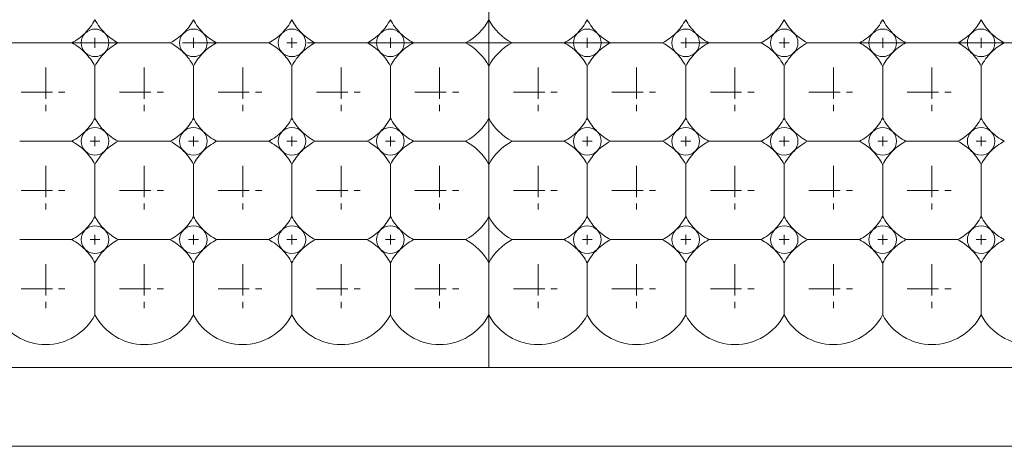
# Model space of a CAD drawing. Header units: millimetres. Extents: x -201 to 202, y 143 to 428.
# Tile 6 of 24: x -48 to -23, y 275 to 286. Entities that reach past the tile are written whole.
import ezdxf

# ---------------------------------------------------------------- set-up
doc = ezdxf.new("R2010")
doc.units = ezdxf.units.MM
doc.header["$LTSCALE"] = 0.25
doc.linetypes.add('CENTER', pattern=[50.8, 31.75, -6.35, 6.35, -6.35])
for name, color, linetype, lineweight in [('BASE', 7, 'Continuous', 20), ('CENTER', 1, 'CENTER', 9), ('LED LENS', 7, 'Continuous', 20)]:
    doc.layers.add(name, color=color, linetype=linetype, lineweight=lineweight)

msp = doc.modelspace()

# ---------------------------------------------------------------- linework, layer by layer
at = {"layer": 'BASE'}
for p, q in [((-60.7039, 276.9377), (39.2961, 276.9377)), ((39.2961, 274.9377), (-60.7039, 274.9377))]:
    msp.add_line(p, q, dxfattribs=at)
at = {"layer": 'CENTER'}
for p, q in [((-45.7039, 285.3127), (-45.7039, 285.0627)), ((-43.2039, 285.3127), (-43.2039, 285.0627)), ((-40.7039, 285.3127), (-40.7039, 285.0627)), ((-38.2039, 285.3127), (-38.2039, 285.0627)), ((-33.2039, 285.3127), (-33.2039, 285.0627)), ((-30.7039, 285.3127), (-30.7039, 285.0627)), ((-28.2039, 285.3127), (-28.2039, 285.0627)), ((-25.7039, 285.3127), (-25.7039, 285.0627)), ((-23.2039, 285.3127), (-23.2039, 285.0627)), ((-65.7039, 285.1877), (44.2961, 285.1877)), ((-45.8289, 285.1877), (-45.5789, 285.1877)), ((-43.3289, 285.1877), (-43.0789, 285.1877)), ((-40.8289, 285.1877), (-40.5789, 285.1877)), ((-38.3289, 285.1877), (-38.0789, 285.1877)), ((-33.3289, 285.1877), (-33.0789, 285.1877)), ((-30.8289, 285.1877), (-30.5789, 285.1877)), ((-28.3289, 285.1877), (-28.0789, 285.1877)), ((-25.8289, 285.1877), (-25.5789, 285.1877)), ((-23.3289, 285.1877), (-23.0789, 285.1877)), ((-45.7039, 282.8127), (-45.7039, 282.5627)), ((-43.2039, 282.8127), (-43.2039, 282.5627)), ((-40.7039, 282.8127), (-40.7039, 282.5627)), ((-38.2039, 282.8127), (-38.2039, 282.5627)), ((-33.2039, 282.8127), (-33.2039, 282.5627)), ((-30.7039, 282.8127), (-30.7039, 282.5627)), ((-28.2039, 282.8127), (-28.2039, 282.5627)), ((-25.7039, 282.8127), (-25.7039, 282.5627)), ((-23.2039, 282.8127), (-23.2039, 282.5627)), ((-45.8289, 282.6877), (-45.5789, 282.6877)), ((-43.3289, 282.6877), (-43.0789, 282.6877)), ((-40.8289, 282.6877), (-40.5789, 282.6877)), ((-38.3289, 282.6877), (-38.0789, 282.6877)), ((-33.3289, 282.6877), (-33.0789, 282.6877)), ((-30.8289, 282.6877), (-30.5789, 282.6877)), ((-28.3289, 282.6877), (-28.0789, 282.6877)), ((-25.8289, 282.6877), (-25.5789, 282.6877)), ((-23.3289, 282.6877), (-23.0789, 282.6877)), ((-45.7039, 280.3127), (-45.7039, 280.0627)), ((-43.2039, 280.3127), (-43.2039, 280.0627)), ((-40.7039, 280.3127), (-40.7039, 280.0627)), ((-38.2039, 280.3127), (-38.2039, 280.0627)), ((-33.2039, 280.3127), (-33.2039, 280.0627)), ((-30.7039, 280.3127), (-30.7039, 280.0627)), ((-28.2039, 280.3127), (-28.2039, 280.0627)), ((-25.7039, 280.3127), (-25.7039, 280.0627)), ((-23.2039, 280.3127), (-23.2039, 280.0627)), ((-45.8289, 280.1877), (-45.5789, 280.1877)), ((-43.3289, 280.1877), (-43.0789, 280.1877)), ((-40.8289, 280.1877), (-40.5789, 280.1877)), ((-38.3289, 280.1877), (-38.0789, 280.1877)), ((-33.3289, 280.1877), (-33.0789, 280.1877)), ((-30.8289, 280.1877), (-30.5789, 280.1877)), ((-28.3289, 280.1877), (-28.0789, 280.1877)), ((-25.8289, 280.1877), (-25.5789, 280.1877)), ((-23.3289, 280.1877), (-23.0789, 280.1877))]:
    msp.add_line(p, q, dxfattribs=at)
at = {"layer": 'CENTER', "ltscale": 0.1}
for p, q in [((-46.9539, 284.5627), (-46.9539, 283.3127)), ((-44.4539, 284.5627), (-44.4539, 283.3127)), ((-41.9539, 284.5627), (-41.9539, 283.3127)), ((-39.4539, 284.5627), (-39.4539, 283.3127)), ((-36.9539, 284.5627), (-36.9539, 283.3127)), ((-34.4539, 284.5627), (-34.4539, 283.3127)), ((-31.9539, 284.5627), (-31.9539, 283.3127)), ((-29.4539, 284.5627), (-29.4539, 283.3127)), ((-26.9539, 284.5627), (-26.9539, 283.3127)), ((-24.4539, 284.5627), (-24.4539, 283.3127)), ((-47.5789, 283.9377), (-46.3289, 283.9377)), ((-45.0789, 283.9377), (-43.8289, 283.9377)), ((-42.5789, 283.9377), (-41.3289, 283.9377)), ((-40.0789, 283.9377), (-38.8289, 283.9377)), ((-37.5789, 283.9377), (-36.3289, 283.9377)), ((-35.0789, 283.9377), (-33.8289, 283.9377)), ((-32.5789, 283.9377), (-31.3289, 283.9377)), ((-30.0789, 283.9377), (-28.8289, 283.9377)), ((-27.5789, 283.9377), (-26.3289, 283.9377)), ((-25.0789, 283.9377), (-23.8289, 283.9377)), ((-46.9539, 282.0627), (-46.9539, 280.8127)), ((-44.4539, 282.0627), (-44.4539, 280.8127)), ((-41.9539, 282.0627), (-41.9539, 280.8127)), ((-39.4539, 282.0627), (-39.4539, 280.8127)), ((-36.9539, 282.0627), (-36.9539, 280.8127)), ((-34.4539, 282.0627), (-34.4539, 280.8127)), ((-31.9539, 282.0627), (-31.9539, 280.8127)), ((-29.4539, 282.0627), (-29.4539, 280.8127)), ((-26.9539, 282.0627), (-26.9539, 280.8127)), ((-24.4539, 282.0627), (-24.4539, 280.8127)), ((-47.5789, 281.4377), (-46.3289, 281.4377)), ((-45.0789, 281.4377), (-43.8289, 281.4377)), ((-42.5789, 281.4377), (-41.3289, 281.4377)), ((-40.0789, 281.4377), (-38.8289, 281.4377)), ((-37.5789, 281.4377), (-36.3289, 281.4377)), ((-35.0789, 281.4377), (-33.8289, 281.4377)), ((-32.5789, 281.4377), (-31.3289, 281.4377)), ((-30.0789, 281.4377), (-28.8289, 281.4377)), ((-27.5789, 281.4377), (-26.3289, 281.4377)), ((-25.0789, 281.4377), (-23.8289, 281.4377)), ((-46.9539, 279.5627), (-46.9539, 278.3127)), ((-44.4539, 279.5627), (-44.4539, 278.3127)), ((-41.9539, 279.5627), (-41.9539, 278.3127)), ((-39.4539, 279.5627), (-39.4539, 278.3127)), ((-36.9539, 279.5627), (-36.9539, 278.3127)), ((-34.4539, 279.5627), (-34.4539, 278.3127)), ((-31.9539, 279.5627), (-31.9539, 278.3127)), ((-29.4539, 279.5627), (-29.4539, 278.3127)), ((-26.9539, 279.5627), (-26.9539, 278.3127)), ((-24.4539, 279.5627), (-24.4539, 278.3127)), ((-47.5789, 278.9377), (-46.3289, 278.9377)), ((-45.0789, 278.9377), (-43.8289, 278.9377)), ((-42.5789, 278.9377), (-41.3289, 278.9377)), ((-40.0789, 278.9377), (-38.8289, 278.9377)), ((-37.5789, 278.9377), (-36.3289, 278.9377)), ((-35.0789, 278.9377), (-33.8289, 278.9377)), ((-32.5789, 278.9377), (-31.3289, 278.9377)), ((-30.0789, 278.9377), (-28.8289, 278.9377)), ((-27.5789, 278.9377), (-26.3289, 278.9377)), ((-25.0789, 278.9377), (-23.8289, 278.9377))]:
    msp.add_line(p, q, dxfattribs=at)
at = {"layer": 'LED LENS'}
for p, q in [((-35.7039, 293.4377), (-35.7039, 276.9377)), ((-47.6154, 285.1877), (-46.2925, 285.1877)), ((-45.1154, 285.1877), (-43.7925, 285.1877)), ((-42.6154, 285.1877), (-41.2925, 285.1877)), ((-40.1154, 285.1877), (-38.7925, 285.1877)), ((-37.6154, 285.1877), (-36.2925, 285.1877)), ((-35.1154, 285.1877), (-33.7925, 285.1877)), ((-32.6154, 285.1877), (-31.2925, 285.1877)), ((-30.1154, 285.1877), (-28.7925, 285.1877)), ((-27.6154, 285.1877), (-26.2925, 285.1877)), ((-25.1154, 285.1877), (-23.7925, 285.1877)), ((-45.7039, 284.5992), (-45.7039, 283.9377)), ((-43.2039, 284.5992), (-43.2039, 283.9377)), ((-40.7039, 284.5992), (-40.7039, 283.9377)), ((-38.2039, 284.5992), (-38.2039, 283.9377)), ((-33.2039, 284.5992), (-33.2039, 283.9377)), ((-30.7039, 284.5992), (-30.7039, 283.9377)), ((-28.2039, 284.5992), (-28.2039, 283.9377)), ((-25.7039, 284.5992), (-25.7039, 283.9377)), ((-23.2039, 284.5992), (-23.2039, 283.9377)), ((-45.7039, 283.9377), (-45.7039, 283.2763)), ((-43.2039, 283.9377), (-43.2039, 283.2763)), ((-40.7039, 283.9377), (-40.7039, 283.2763)), ((-38.2039, 283.9377), (-38.2039, 283.2763)), ((-33.2039, 283.9377), (-33.2039, 283.2763)), ((-30.7039, 283.9377), (-30.7039, 283.2763)), ((-28.2039, 283.9377), (-28.2039, 283.2763)), ((-25.7039, 283.9377), (-25.7039, 283.2763)), ((-23.2039, 283.9377), (-23.2039, 283.2763)), ((-47.6154, 282.6877), (-46.2925, 282.6877)), ((-45.1154, 282.6877), (-43.7925, 282.6877)), ((-42.6154, 282.6877), (-41.2925, 282.6877)), ((-40.1154, 282.6877), (-38.7925, 282.6877)), ((-37.6154, 282.6877), (-36.2925, 282.6877)), ((-35.1154, 282.6877), (-33.7925, 282.6877)), ((-32.6154, 282.6877), (-31.2925, 282.6877)), ((-30.1154, 282.6877), (-28.7925, 282.6877)), ((-27.6154, 282.6877), (-26.2925, 282.6877)), ((-25.1154, 282.6877), (-23.7925, 282.6877)), ((-45.7039, 282.0992), (-45.7039, 281.4377)), ((-43.2039, 282.0992), (-43.2039, 281.4377)), ((-40.7039, 282.0992), (-40.7039, 281.4377)), ((-38.2039, 281.4377), (-38.2039, 282.0992)), ((-33.2039, 282.0992), (-33.2039, 281.4377)), ((-30.7039, 282.0992), (-30.7039, 281.4377)), ((-28.2039, 282.0992), (-28.2039, 281.4377)), ((-25.7039, 282.0992), (-25.7039, 281.4377)), ((-23.2039, 282.0992), (-23.2039, 281.4377)), ((-45.7039, 281.4377), (-45.7039, 280.7763)), ((-43.2039, 281.4377), (-43.2039, 280.7763)), ((-40.7039, 281.4377), (-40.7039, 280.7763)), ((-38.2039, 280.7763), (-38.2039, 281.4377)), ((-33.2039, 281.4377), (-33.2039, 280.7763)), ((-30.7039, 281.4377), (-30.7039, 280.7763)), ((-28.2039, 281.4377), (-28.2039, 280.7763)), ((-25.7039, 281.4377), (-25.7039, 280.7763)), ((-23.2039, 281.4377), (-23.2039, 280.7763)), ((-47.6154, 280.1877), (-46.2925, 280.1877)), ((-45.1154, 280.1877), (-43.7925, 280.1877)), ((-42.6154, 280.1877), (-41.2925, 280.1877)), ((-40.1154, 280.1877), (-38.7925, 280.1877)), ((-37.6154, 280.1877), (-36.2925, 280.1877)), ((-35.1154, 280.1877), (-33.7925, 280.1877)), ((-32.6154, 280.1877), (-31.2925, 280.1877)), ((-30.1154, 280.1877), (-28.7925, 280.1877)), ((-27.6154, 280.1877), (-26.2925, 280.1877)), ((-25.1154, 280.1877), (-23.7925, 280.1877)), ((-45.7039, 279.5992), (-45.7039, 278.9377)), ((-43.2039, 279.5992), (-43.2039, 278.9377)), ((-40.7039, 278.9377), (-40.7039, 279.5992)), ((-38.2039, 278.9377), (-38.2039, 279.5992)), ((-33.2039, 279.5992), (-33.2039, 278.9377)), ((-30.7039, 279.5992), (-30.7039, 278.9377)), ((-28.2039, 279.5992), (-28.2039, 278.9377)), ((-25.7039, 279.5992), (-25.7039, 278.9377)), ((-23.2039, 279.5992), (-23.2039, 278.9377)), ((-45.7039, 278.9377), (-45.7039, 278.2763)), ((-43.2039, 278.9377), (-43.2039, 278.2763)), ((-40.7039, 278.2763), (-40.7039, 278.9377)), ((-38.2039, 278.2763), (-38.2039, 278.9377)), ((-33.2039, 278.9377), (-33.2039, 278.2763)), ((-30.7039, 278.9377), (-30.7039, 278.2763)), ((-28.2039, 278.9377), (-28.2039, 278.2763)), ((-25.7039, 278.9377), (-25.7039, 278.2763)), ((-23.2039, 278.9377), (-23.2039, 278.2763))]:
    msp.add_line(p, q, dxfattribs=at)
for centre, radius, start, end in [((-46.9539, 286.4377), 1.4142, 315, 332.11443), ((-44.4539, 286.4377), 1.4142, 207.88557, 225), ((-44.4539, 286.4377), 1.4142, 315, 332.11443), ((-41.9539, 286.4377), 1.4142, 207.88557, 225), ((-41.9539, 286.4377), 1.4142, 315, 332.11443), ((-39.4539, 286.4377), 1.4142, 207.88557, 225), ((-39.4539, 286.4377), 1.4142, 315, 332.11443), ((-36.9539, 286.4377), 1.4142, 207.88557, 225), ((-36.9539, 286.4377), 1.4142, 297.88557, 332.11443), ((-34.4539, 286.4377), 1.4142, 207.88557, 242.11443), ((-34.4539, 286.4377), 1.4142, 315, 332.11443), ((-31.9539, 286.4377), 1.4142, 207.88557, 225), ((-31.9539, 286.4377), 1.4142, 315, 332.11443), ((-29.4539, 286.4377), 1.4142, 207.88557, 225), ((-29.4539, 286.4377), 1.4142, 315, 332.11443), ((-26.9539, 286.4377), 1.4142, 207.88557, 225), ((-26.9539, 286.4377), 1.4142, 315, 332.11443), ((-24.4539, 286.4377), 1.4142, 207.88557, 225), ((-24.4539, 286.4377), 1.4142, 315, 332.11443), ((-21.9539, 286.4377), 1.4142, 207.88557, 225), ((-45.7039, 285.1877), 0.35, 45, 135), ((-43.2039, 285.1877), 0.35, 45, 135), ((-40.7039, 285.1877), 0.35, 45, 135), ((-38.2039, 285.1877), 0.35, 45, 135), ((-33.2039, 285.1877), 0.35, 45, 135), ((-30.7039, 285.1877), 0.35, 45, 135), ((-28.2039, 285.1877), 0.35, 45, 135), ((-25.7039, 285.1877), 0.35, 45, 135), ((-23.2039, 285.1877), 0.35, 45, 135), ((-46.9539, 286.4377), 1.4142, 297.88557, 315), ((-45.7039, 285.1877), 0.35, 135, 225), ((-45.7039, 285.1877), 0.35, 0, 45), ((-44.4539, 286.4377), 1.4142, 225, 242.11443), ((-44.4539, 286.4377), 1.4142, 297.88557, 315), ((-43.2039, 285.1877), 0.35, 135, 225), ((-43.2039, 285.1877), 0.35, 0, 45), ((-41.9539, 286.4377), 1.4142, 225, 242.11443), ((-41.9539, 286.4377), 1.4142, 297.88557, 315), ((-40.7039, 285.1877), 0.35, 135, 225), ((-40.7039, 285.1877), 0.35, 0, 45), ((-39.4539, 286.4377), 1.4142, 225, 242.11443), ((-39.4539, 286.4377), 1.4142, 297.88557, 315), ((-38.2039, 285.1877), 0.35, 135, 225), ((-38.2039, 285.1877), 0.35, 0, 45), ((-36.9539, 286.4377), 1.4142, 225, 242.11443), ((-34.4539, 286.4377), 1.4142, 297.88557, 315), ((-33.2039, 285.1877), 0.35, 135, 225), ((-33.2039, 285.1877), 0.35, 0, 45), ((-31.9539, 286.4377), 1.4142, 225, 242.11443), ((-31.9539, 286.4377), 1.4142, 297.88557, 315), ((-30.7039, 285.1877), 0.35, 135, 225), ((-30.7039, 285.1877), 0.35, 0, 45), ((-29.4539, 286.4377), 1.4142, 225, 242.11443), ((-29.4539, 286.4377), 1.4142, 297.88557, 315), ((-28.2039, 285.1877), 0.35, 135, 225), ((-28.2039, 285.1877), 0.35, 0, 45), ((-26.9539, 286.4377), 1.4142, 225, 242.11443), ((-26.9539, 286.4377), 1.4142, 297.88557, 315), ((-25.7039, 285.1877), 0.35, 135, 225), ((-25.7039, 285.1877), 0.35, 0, 45), ((-24.4539, 286.4377), 1.4142, 225, 242.11443), ((-24.4539, 286.4377), 1.4142, 297.88557, 315), ((-23.2039, 285.1877), 0.35, 135, 225), ((-23.2039, 285.1877), 0.35, 0, 45), ((-21.9539, 286.4377), 1.4142, 225, 242.11443), ((-46.9539, 283.9377), 1.4142, 45, 62.11443), ((-45.7039, 285.1877), 0.35, 315, 0), ((-44.4539, 283.9377), 1.4142, 117.88557, 135), ((-44.4539, 283.9377), 1.4142, 45, 62.11443), ((-43.2039, 285.1877), 0.35, 315, 0), ((-41.9539, 283.9377), 1.4142, 117.88557, 135), ((-41.9539, 283.9377), 1.4142, 45, 62.11443), ((-40.7039, 285.1877), 0.35, 315, 0), ((-39.4539, 283.9377), 1.4142, 117.88557, 135), ((-39.4539, 283.9377), 1.4142, 45, 62.11443), ((-38.2039, 285.1877), 0.35, 315, 0), ((-36.9539, 283.9377), 1.4142, 117.88557, 135), ((-36.9539, 283.9377), 1.4142, 27.88557, 62.11443), ((-34.4539, 283.9377), 1.4142, 117.88557, 152.11443), ((-34.4539, 283.9377), 1.4142, 45, 62.11443), ((-33.2039, 285.1877), 0.35, 315, 0), ((-31.9539, 283.9377), 1.4142, 117.88557, 135), ((-31.9539, 283.9377), 1.4142, 45, 62.11443), ((-30.7039, 285.1877), 0.35, 315, 0), ((-29.4539, 283.9377), 1.4142, 117.88557, 135), ((-29.4539, 283.9377), 1.4142, 45, 62.11443), ((-28.2039, 285.1877), 0.35, 315, 0), ((-26.9539, 283.9377), 1.4142, 117.88557, 135), ((-26.9539, 283.9377), 1.4142, 45, 62.11443), ((-25.7039, 285.1877), 0.35, 315, 0), ((-24.4539, 283.9377), 1.4142, 117.88557, 135), ((-24.4539, 283.9377), 1.4142, 45, 62.11443), ((-23.2039, 285.1877), 0.35, 315, 0), ((-21.9539, 283.9377), 1.4142, 117.88557, 135), ((-46.9539, 283.9377), 1.4142, 27.88557, 45), ((-45.7039, 285.1877), 0.35, 225, 315), ((-44.4539, 283.9377), 1.4142, 135, 152.11443), ((-44.4539, 283.9377), 1.4142, 27.88557, 45), ((-43.2039, 285.1877), 0.35, 225, 315), ((-41.9539, 283.9377), 1.4142, 135, 152.11443), ((-41.9539, 283.9377), 1.4142, 27.88557, 45), ((-40.7039, 285.1877), 0.35, 225, 315), ((-39.4539, 283.9377), 1.4142, 135, 152.11443), ((-39.4539, 283.9377), 1.4142, 27.88557, 45), ((-38.2039, 285.1877), 0.35, 225, 315), ((-36.9539, 283.9377), 1.4142, 135, 152.11443), ((-34.4539, 283.9377), 1.4142, 27.88557, 45), ((-33.2039, 285.1877), 0.35, 225, 315), ((-31.9539, 283.9377), 1.4142, 135, 152.11443), ((-31.9539, 283.9377), 1.4142, 27.88557, 45), ((-30.7039, 285.1877), 0.35, 225, 315), ((-29.4539, 283.9377), 1.4142, 135, 152.11443), ((-29.4539, 283.9377), 1.4142, 27.88557, 45), ((-28.2039, 285.1877), 0.35, 225, 315), ((-26.9539, 283.9377), 1.4142, 135, 152.11443), ((-26.9539, 283.9377), 1.4142, 27.88557, 45), ((-25.7039, 285.1877), 0.35, 225, 315), ((-24.4539, 283.9377), 1.4142, 135, 152.11443), ((-24.4539, 283.9377), 1.4142, 27.88557, 45), ((-23.2039, 285.1877), 0.35, 225, 315), ((-21.9539, 283.9377), 1.4142, 135, 152.11443), ((-46.9539, 283.9377), 1.4142, 315, 332.11443), ((-44.4539, 283.9377), 1.4142, 207.88557, 225), ((-44.4539, 283.9377), 1.4142, 315, 332.11443), ((-41.9539, 283.9377), 1.4142, 207.88557, 225), ((-41.9539, 283.9377), 1.4142, 315, 332.11443), ((-39.4539, 283.9377), 1.4142, 207.88557, 225), ((-39.4539, 283.9377), 1.4142, 315, 332.11443), ((-36.9539, 283.9377), 1.4142, 207.88557, 225), ((-36.9539, 283.9377), 1.4142, 297.88557, 332.11443), ((-34.4539, 283.9377), 1.4142, 207.88557, 242.11443), ((-34.4539, 283.9377), 1.4142, 315, 332.11443), ((-31.9539, 283.9377), 1.4142, 207.88557, 225), ((-31.9539, 283.9377), 1.4142, 315, 332.11443), ((-29.4539, 283.9377), 1.4142, 207.88557, 225), ((-29.4539, 283.9377), 1.4142, 315, 332.11443), ((-26.9539, 283.9377), 1.4142, 207.88557, 225), ((-26.9539, 283.9377), 1.4142, 315, 332.11443), ((-24.4539, 283.9377), 1.4142, 207.88557, 225), ((-24.4539, 283.9377), 1.4142, 315, 332.11443), ((-21.9539, 283.9377), 1.4142, 207.88557, 225), ((-45.7039, 282.6877), 0.35, 45, 135), ((-43.2039, 282.6877), 0.35, 45, 135), ((-40.7039, 282.6877), 0.35, 45, 135), ((-38.2039, 282.6877), 0.35, 45, 135), ((-33.2039, 282.6877), 0.35, 45, 135), ((-30.7039, 282.6877), 0.35, 45, 135), ((-28.2039, 282.6877), 0.35, 45, 135), ((-25.7039, 282.6877), 0.35, 45, 135), ((-23.2039, 282.6877), 0.35, 45, 135), ((-46.9539, 283.9377), 1.4142, 297.88557, 315), ((-45.7039, 282.6877), 0.35, 135, 225), ((-45.7039, 282.6877), 0.35, 0, 45), ((-44.4539, 283.9377), 1.4142, 225, 242.11443), ((-44.4539, 283.9377), 1.4142, 297.88557, 315), ((-43.2039, 282.6877), 0.35, 135, 225), ((-43.2039, 282.6877), 0.35, 0, 45), ((-41.9539, 283.9377), 1.4142, 225, 242.11443), ((-41.9539, 283.9377), 1.4142, 297.88557, 315), ((-40.7039, 282.6877), 0.35, 135, 225), ((-40.7039, 282.6877), 0.35, 0, 45), ((-39.4539, 283.9377), 1.4142, 225, 242.11443), ((-39.4539, 283.9377), 1.4142, 297.88557, 315), ((-38.2039, 282.6877), 0.35, 135, 225), ((-38.2039, 282.6877), 0.35, 0, 45), ((-36.9539, 283.9377), 1.4142, 225, 242.11443), ((-34.4539, 283.9377), 1.4142, 297.88557, 315), ((-33.2039, 282.6877), 0.35, 135, 225), ((-33.2039, 282.6877), 0.35, 0, 45), ((-31.9539, 283.9377), 1.4142, 225, 242.11443), ((-31.9539, 283.9377), 1.4142, 297.88557, 315), ((-30.7039, 282.6877), 0.35, 135, 225), ((-30.7039, 282.6877), 0.35, 0, 45), ((-29.4539, 283.9377), 1.4142, 225, 242.11443), ((-29.4539, 283.9377), 1.4142, 297.88557, 315), ((-28.2039, 282.6877), 0.35, 135, 225), ((-28.2039, 282.6877), 0.35, 0, 45), ((-26.9539, 283.9377), 1.4142, 225, 242.11443), ((-26.9539, 283.9377), 1.4142, 297.88557, 315), ((-25.7039, 282.6877), 0.35, 135, 225), ((-25.7039, 282.6877), 0.35, 0, 45), ((-24.4539, 283.9377), 1.4142, 225, 242.11443), ((-24.4539, 283.9377), 1.4142, 297.88557, 315), ((-23.2039, 282.6877), 0.35, 135, 225), ((-23.2039, 282.6877), 0.35, 0, 45), ((-21.9539, 283.9377), 1.4142, 225, 242.11443), ((-46.9539, 281.4377), 1.4142, 45, 62.11443), ((-45.7039, 282.6877), 0.35, 315, 0), ((-44.4539, 281.4377), 1.4142, 117.88557, 135), ((-44.4539, 281.4377), 1.4142, 45, 62.11443), ((-43.2039, 282.6877), 0.35, 315, 0), ((-41.9539, 281.4377), 1.4142, 117.88557, 135), ((-41.9539, 281.4377), 1.4142, 45, 62.11443), ((-40.7039, 282.6877), 0.35, 315, 0), ((-39.4539, 281.4377), 1.4142, 117.88557, 135), ((-39.4539, 281.4377), 1.4142, 45, 62.11443), ((-38.2039, 282.6877), 0.35, 315, 0), ((-36.9539, 281.4377), 1.4142, 117.88557, 135), ((-36.9539, 281.4377), 1.4142, 27.88557, 62.11443), ((-34.4539, 281.4377), 1.4142, 117.88557, 152.11443), ((-34.4539, 281.4377), 1.4142, 45, 62.11443), ((-33.2039, 282.6877), 0.35, 315, 0), ((-31.9539, 281.4377), 1.4142, 117.88557, 135), ((-31.9539, 281.4377), 1.4142, 45, 62.11443), ((-30.7039, 282.6877), 0.35, 315, 0), ((-29.4539, 281.4377), 1.4142, 117.88557, 135), ((-29.4539, 281.4377), 1.4142, 45, 62.11443), ((-28.2039, 282.6877), 0.35, 315, 0), ((-26.9539, 281.4377), 1.4142, 117.88557, 135), ((-26.9539, 281.4377), 1.4142, 45, 62.11443), ((-25.7039, 282.6877), 0.35, 315, 0), ((-24.4539, 281.4377), 1.4142, 117.88557, 135), ((-24.4539, 281.4377), 1.4142, 45, 62.11443), ((-23.2039, 282.6877), 0.35, 315, 0), ((-21.9539, 281.4377), 1.4142, 117.88557, 135), ((-46.9539, 281.4377), 1.4142, 27.88557, 45), ((-45.7039, 282.6877), 0.35, 225, 315), ((-44.4539, 281.4377), 1.4142, 135, 152.11443), ((-44.4539, 281.4377), 1.4142, 27.88557, 45), ((-43.2039, 282.6877), 0.35, 225, 315), ((-41.9539, 281.4377), 1.4142, 135, 152.11443), ((-41.9539, 281.4377), 1.4142, 27.88557, 45), ((-40.7039, 282.6877), 0.35, 225, 315), ((-39.4539, 281.4377), 1.4142, 135, 152.11443), ((-39.4539, 281.4377), 1.4142, 27.88557, 45), ((-38.2039, 282.6877), 0.35, 225, 315), ((-36.9539, 281.4377), 1.4142, 135, 152.11443), ((-34.4539, 281.4377), 1.4142, 27.88557, 45), ((-33.2039, 282.6877), 0.35, 225, 315), ((-31.9539, 281.4377), 1.4142, 135, 152.11443), ((-31.9539, 281.4377), 1.4142, 27.88557, 45), ((-30.7039, 282.6877), 0.35, 225, 315), ((-29.4539, 281.4377), 1.4142, 135, 152.11443), ((-29.4539, 281.4377), 1.4142, 27.88557, 45), ((-28.2039, 282.6877), 0.35, 225, 315), ((-26.9539, 281.4377), 1.4142, 135, 152.11443), ((-26.9539, 281.4377), 1.4142, 27.88557, 45), ((-25.7039, 282.6877), 0.35, 225, 315), ((-24.4539, 281.4377), 1.4142, 135, 152.11443), ((-24.4539, 281.4377), 1.4142, 27.88557, 45), ((-23.2039, 282.6877), 0.35, 225, 315), ((-21.9539, 281.4377), 1.4142, 135, 152.11443), ((-46.9539, 281.4377), 1.4142, 315, 332.11443), ((-44.4539, 281.4377), 1.4142, 207.88557, 225), ((-44.4539, 281.4377), 1.4142, 315, 332.11443), ((-41.9539, 281.4377), 1.4142, 207.88557, 225), ((-41.9539, 281.4377), 1.4142, 315, 332.11443), ((-39.4539, 281.4377), 1.4142, 207.88557, 225), ((-39.4539, 281.4377), 1.4142, 315, 332.11443), ((-36.9539, 281.4377), 1.4142, 207.88557, 225), ((-36.9539, 281.4377), 1.4142, 297.88557, 332.11443), ((-34.4539, 281.4377), 1.4142, 207.88557, 242.11443), ((-34.4539, 281.4377), 1.4142, 315, 332.11443), ((-31.9539, 281.4377), 1.4142, 207.88557, 225), ((-31.9539, 281.4377), 1.4142, 315, 332.11443), ((-29.4539, 281.4377), 1.4142, 207.88557, 225), ((-29.4539, 281.4377), 1.4142, 315, 332.11443), ((-26.9539, 281.4377), 1.4142, 207.88557, 225), ((-26.9539, 281.4377), 1.4142, 315, 332.11443), ((-24.4539, 281.4377), 1.4142, 207.88557, 225), ((-24.4539, 281.4377), 1.4142, 315, 332.11443), ((-21.9539, 281.4377), 1.4142, 207.88557, 225), ((-45.7039, 280.1877), 0.35, 45, 135), ((-43.2039, 280.1877), 0.35, 45, 135), ((-40.7039, 280.1877), 0.35, 45, 135), ((-38.2039, 280.1877), 0.35, 45, 135), ((-33.2039, 280.1877), 0.35, 45, 135), ((-30.7039, 280.1877), 0.35, 45, 135), ((-28.2039, 280.1877), 0.35, 45, 135), ((-25.7039, 280.1877), 0.35, 45, 135), ((-23.2039, 280.1877), 0.35, 45, 135), ((-46.9539, 281.4377), 1.4142, 297.88557, 315), ((-45.7039, 280.1877), 0.35, 135, 225), ((-45.7039, 280.1877), 0.35, 0, 45), ((-44.4539, 281.4377), 1.4142, 225, 242.11443), ((-44.4539, 281.4377), 1.4142, 297.88557, 315), ((-43.2039, 280.1877), 0.35, 135, 225), ((-43.2039, 280.1877), 0.35, 0, 45), ((-41.9539, 281.4377), 1.4142, 225, 242.11443), ((-41.9539, 281.4377), 1.4142, 297.88557, 315), ((-40.7039, 280.1877), 0.35, 135, 225), ((-40.7039, 280.1877), 0.35, 0, 45), ((-39.4539, 281.4377), 1.4142, 225, 242.11443), ((-39.4539, 281.4377), 1.4142, 297.88557, 315), ((-38.2039, 280.1877), 0.35, 135, 225), ((-38.2039, 280.1877), 0.35, 0, 45), ((-36.9539, 281.4377), 1.4142, 225, 242.11443), ((-34.4539, 281.4377), 1.4142, 297.88557, 315), ((-33.2039, 280.1877), 0.35, 135, 225), ((-33.2039, 280.1877), 0.35, 0, 45), ((-31.9539, 281.4377), 1.4142, 225, 242.11443), ((-31.9539, 281.4377), 1.4142, 297.88557, 315), ((-30.7039, 280.1877), 0.35, 135, 225), ((-30.7039, 280.1877), 0.35, 0, 45), ((-29.4539, 281.4377), 1.4142, 225, 242.11443), ((-29.4539, 281.4377), 1.4142, 297.88557, 315), ((-28.2039, 280.1877), 0.35, 135, 225), ((-28.2039, 280.1877), 0.35, 0, 45), ((-26.9539, 281.4377), 1.4142, 225, 242.11443), ((-26.9539, 281.4377), 1.4142, 297.88557, 315), ((-25.7039, 280.1877), 0.35, 135, 225), ((-25.7039, 280.1877), 0.35, 0, 45), ((-24.4539, 281.4377), 1.4142, 225, 242.11443), ((-24.4539, 281.4377), 1.4142, 297.88557, 315), ((-23.2039, 280.1877), 0.35, 135, 225), ((-23.2039, 280.1877), 0.35, 0, 45), ((-21.9539, 281.4377), 1.4142, 225, 242.11443), ((-46.9539, 278.9377), 1.4142, 45, 62.11443), ((-45.7039, 280.1877), 0.35, 315, 0), ((-44.4539, 278.9377), 1.4142, 117.88557, 135), ((-44.4539, 278.9377), 1.4142, 45, 62.11443), ((-43.2039, 280.1877), 0.35, 315, 0), ((-41.9539, 278.9377), 1.4142, 117.88557, 135), ((-41.9539, 278.9377), 1.4142, 45, 62.11443), ((-40.7039, 280.1877), 0.35, 315, 0), ((-39.4539, 278.9377), 1.4142, 117.88557, 135), ((-39.4539, 278.9377), 1.4142, 45, 62.11443), ((-38.2039, 280.1877), 0.35, 315, 0), ((-36.9539, 278.9377), 1.4142, 117.88557, 135), ((-36.9539, 278.9377), 1.4142, 27.88557, 62.11443), ((-34.4539, 278.9377), 1.4142, 117.88557, 152.11443), ((-34.4539, 278.9377), 1.4142, 45, 62.11443), ((-33.2039, 280.1877), 0.35, 315, 0), ((-31.9539, 278.9377), 1.4142, 117.88557, 135), ((-31.9539, 278.9377), 1.4142, 45, 62.11443), ((-30.7039, 280.1877), 0.35, 315, 0), ((-29.4539, 278.9377), 1.4142, 117.88557, 135), ((-29.4539, 278.9377), 1.4142, 45, 62.11443), ((-28.2039, 280.1877), 0.35, 315, 0), ((-26.9539, 278.9377), 1.4142, 117.88557, 135), ((-26.9539, 278.9377), 1.4142, 45, 62.11443), ((-25.7039, 280.1877), 0.35, 315, 0), ((-24.4539, 278.9377), 1.4142, 117.88557, 135), ((-24.4539, 278.9377), 1.4142, 45, 62.11443), ((-23.2039, 280.1877), 0.35, 315, 0), ((-21.9539, 278.9377), 1.4142, 117.88557, 135), ((-46.9539, 278.9377), 1.4142, 27.88557, 45), ((-45.7039, 280.1877), 0.35, 225, 315), ((-44.4539, 278.9377), 1.4142, 135, 152.11443), ((-44.4539, 278.9377), 1.4142, 27.88557, 45), ((-43.2039, 280.1877), 0.35, 225, 315), ((-41.9539, 278.9377), 1.4142, 135, 152.11443), ((-41.9539, 278.9377), 1.4142, 27.88557, 45), ((-40.7039, 280.1877), 0.35, 225, 315), ((-39.4539, 278.9377), 1.4142, 135, 152.11443), ((-39.4539, 278.9377), 1.4142, 27.88557, 45), ((-38.2039, 280.1877), 0.35, 225, 315), ((-36.9539, 278.9377), 1.4142, 135, 152.11443), ((-34.4539, 278.9377), 1.4142, 27.88557, 45), ((-33.2039, 280.1877), 0.35, 225, 315), ((-31.9539, 278.9377), 1.4142, 135, 152.11443), ((-31.9539, 278.9377), 1.4142, 27.88557, 45), ((-30.7039, 280.1877), 0.35, 225, 315), ((-29.4539, 278.9377), 1.4142, 135, 152.11443), ((-29.4539, 278.9377), 1.4142, 27.88557, 45), ((-28.2039, 280.1877), 0.35, 225, 315), ((-26.9539, 278.9377), 1.4142, 135, 152.11443), ((-26.9539, 278.9377), 1.4142, 27.88557, 45), ((-25.7039, 280.1877), 0.35, 225, 315), ((-24.4539, 278.9377), 1.4142, 135, 152.11443), ((-24.4539, 278.9377), 1.4142, 27.88557, 45), ((-23.2039, 280.1877), 0.35, 225, 315), ((-21.9539, 278.9377), 1.4142, 135, 152.11443), ((-46.9539, 278.9377), 1.4142, 207.88557, 332.11443), ((-44.4539, 278.9377), 1.4142, 207.88557, 332.11443), ((-41.9539, 278.9377), 1.4142, 207.88557, 332.11443), ((-39.4539, 278.9377), 1.4142, 207.88557, 332.11443), ((-36.9539, 278.9377), 1.4142, 207.88557, 332.11443), ((-34.4539, 278.9377), 1.4142, 207.88557, 332.11443), ((-31.9539, 278.9377), 1.4142, 207.88557, 332.11443), ((-29.4539, 278.9377), 1.4142, 207.88557, 332.11443), ((-26.9539, 278.9377), 1.4142, 207.88557, 332.11443), ((-24.4539, 278.9377), 1.4142, 207.88557, 332.11443), ((-21.9539, 278.9377), 1.4142, 207.88557, 332.11443)]:
    msp.add_arc(centre, radius, start, end, dxfattribs=at)

doc.saveas('drawing.dxf')
